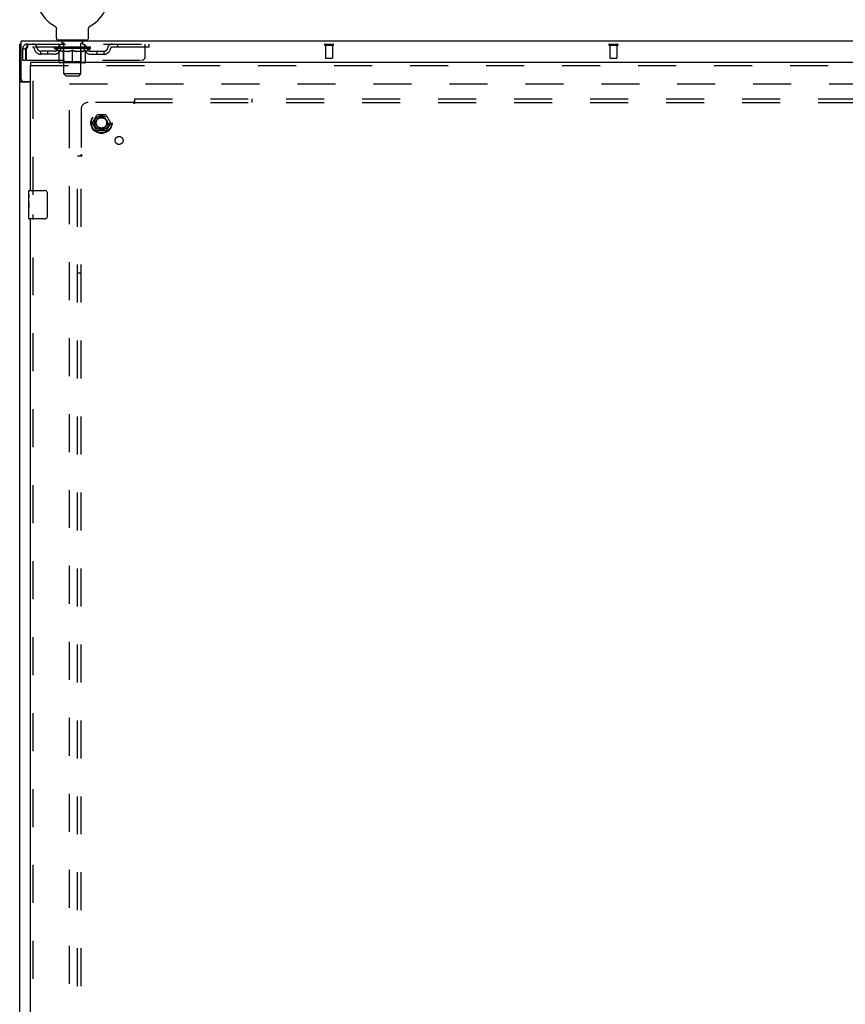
# Model space of a CAD drawing. Header units: inches. Extents: x 0 to 243, y 0 to 157.
# Tile 14 of 28: x 49 to 78, y 87 to 122. Entities that reach past the tile are written whole.
import ezdxf

# ---------------------------------------------------------------- set-up
doc = ezdxf.new("R2010")
doc.units = ezdxf.units.IN
doc.header["$LTSCALE"] = 13.357143
doc.header["$MEASUREMENT"] = 0
doc.linetypes.add('HIDDEN', pattern=[0.2, 0.1, -0.1])
doc.layers.get('0').update_dxf_attribs({"linetype": 'CONTINUOUS'})
for name, color, linetype in [('DEFAULT_2', 8, 'HIDDEN'), ('SLAVE_DOOR_ASSEMBLY', 7, 'CONTINUOUS'), ('SUBPANEL', 7, 'CONTINUOUS')]:
    doc.layers.add(name, color=color, linetype=linetype)

msp = doc.modelspace()

# ---------------------------------------------------------------- linework, layer by layer
at = {"color": 7, "linetype": 'Continuous'}
for p, q in [((49.843, 121.417), (49.843, 121.417)), ((49.843, 121.417), (49.848, 121.414)), ((49.845, 121.416), (49.846, 121.415)), ((49.848, 121.414), (49.852, 121.411)), ((49.852, 121.411), (49.856, 121.409)), ((49.856, 121.409), (49.86, 121.406)), ((49.86, 121.406), (49.864, 121.402)), ((49.864, 121.402), (49.868, 121.399)), ((49.868, 121.399), (49.872, 121.396)), ((49.872, 121.396), (49.875, 121.392)), ((49.875, 121.392), (49.879, 121.388)), ((49.879, 121.388), (49.882, 121.384)), ((49.882, 121.385), (49.885, 121.381)), ((49.885, 121.381), (49.889, 121.377)), ((49.888, 121.377), (49.891, 121.372)), ((49.891, 121.372), (49.894, 121.368)), ((49.894, 121.368), (49.897, 121.364)), ((49.897, 121.364), (49.899, 121.359)), ((49.899, 121.359), (49.902, 121.355)), ((49.902, 121.355), (49.904, 121.35)), ((49.904, 121.35), (49.906, 121.346)), ((49.906, 121.346), (49.908, 121.341)), ((49.908, 121.341), (49.909, 121.336)), ((49.909, 121.336), (49.911, 121.331)), ((49.911, 121.331), (49.912, 121.326)), ((49.912, 121.326), (49.913, 121.321)), ((49.913, 121.321), (49.914, 121.316)), ((49.914, 121.316), (49.915, 121.311)), ((49.915, 121.311), (49.915, 121.306)), ((49.916, 120.978), (49.916, 121.292)), ((51.041, 121.296), (51.042, 121.301)), ((51.041, 121.296), (51.042, 121.301)), ((51.041, 121.292), (51.041, 121.296)), ((51.041, 120.978), (51.041, 121.292)), ((51.042, 121.306), (51.043, 121.311)), ((51.042, 121.301), (51.042, 121.306)), ((51.043, 121.316), (51.044, 121.321)), ((51.043, 121.311), (51.043, 121.316)), ((51.044, 121.321), (51.045, 121.326)), ((51.045, 121.326), (51.047, 121.331)), ((51.047, 121.331), (51.048, 121.336)), ((51.048, 121.336), (51.05, 121.341)), ((51.05, 121.341), (51.052, 121.346)), ((51.052, 121.346), (51.054, 121.35)), ((51.054, 121.35), (51.056, 121.355)), ((51.056, 121.355), (51.058, 121.359)), ((51.058, 121.359), (51.061, 121.364)), ((51.061, 121.364), (51.063, 121.368)), ((51.063, 121.368), (51.066, 121.372)), ((51.066, 121.372), (51.069, 121.377)), ((51.069, 121.377), (51.072, 121.381)), ((51.072, 121.381), (51.075, 121.385)), ((51.075, 121.384), (51.079, 121.388)), ((51.078, 121.388), (51.082, 121.392)), ((51.082, 121.392), (51.086, 121.396)), ((51.086, 121.396), (51.089, 121.399)), ((51.089, 121.399), (51.093, 121.402)), ((51.093, 121.402), (51.097, 121.406)), ((51.097, 121.406), (51.101, 121.409)), ((51.101, 121.409), (51.105, 121.411)), ((51.105, 121.411), (51.11, 121.414)), ((51.105, 121.411), (51.107, 121.412)), ((51.11, 121.414), (51.114, 121.417)), ((51.111, 121.415), (51.113, 121.416)), ((48.677, 119.522), (48.677, 120.879)), ((108.573, 120.879), (48.677, 120.879)), ((49.979, 120.909), (49.979, 120.879)), ((50.979, 120.909), (49.979, 120.909)), ((50.979, 120.909), (50.979, 120.879)), ((48.677, 120.775), (48.625, 120.775)), ((48.729, 119.461), (48.625, 119.461)), ((48.729, 119.462), (48.729, 119.461)), ((48.737, 119.462), (49, 119.462))]:
    msp.add_line(p, q, dxfattribs=at)
at = {"color": 3, "linetype": 'Continuous'}
for p, q in [((48.625, 48.983), (48.625, 120.775)), ((49, 119.431), (48.665, 119.431))]:
    msp.add_line(p, q, dxfattribs=at)
at = {"color": 7, "linetype": 'Continuous'}
for points in [[(49.915, 121.306), (49.916, 121.301), (49.916, 121.296), (49.916, 121.292)], [(48.736, 119.45), (48.736, 119.45), (48.735, 119.451), (48.734, 119.452), (48.733, 119.453), (48.733, 119.453), (48.732, 119.454), (48.731, 119.455), (48.731, 119.455), (48.731, 119.456), (48.73, 119.456), (48.73, 119.457), (48.73, 119.457), (48.729, 119.458), (48.729, 119.458), (48.729, 119.459), (48.729, 119.459), (48.729, 119.46), (48.729, 119.46), (48.729, 119.461), (48.729, 119.461)], [(48.747, 119.431), (48.747, 119.431), (48.747, 119.432), (48.747, 119.432), (48.747, 119.433), (48.747, 119.433), (48.747, 119.434), (48.747, 119.434), (48.747, 119.435), (48.747, 119.435), (48.747, 119.436), (48.747, 119.436), (48.747, 119.436), (48.747, 119.437), (48.747, 119.437), (48.747, 119.438), (48.747, 119.438), (48.746, 119.439), (48.746, 119.44), (48.746, 119.44), (48.745, 119.441), (48.745, 119.441), (48.745, 119.442), (48.744, 119.442), (48.744, 119.443), (48.743, 119.444), (48.743, 119.444), (48.742, 119.445), (48.741, 119.445), (48.741, 119.446), (48.74, 119.447), (48.739, 119.448), (48.736, 119.45)]]:
    msp.add_lwpolyline(points, dxfattribs=at)
at = {"color": 3, "linetype": 'Continuous'}
for points in [[(48.645, 119.442), (48.644, 119.443), (48.642, 119.444), (48.641, 119.445), (48.639, 119.446), (48.638, 119.446), (48.637, 119.447), (48.635, 119.448), (48.634, 119.448), (48.633, 119.449), (48.632, 119.45), (48.632, 119.45), (48.631, 119.451), (48.63, 119.452), (48.629, 119.452), (48.629, 119.453), (48.628, 119.453), (48.628, 119.454), (48.627, 119.454), (48.627, 119.455), (48.627, 119.455), (48.626, 119.456), (48.626, 119.456), (48.626, 119.457), (48.626, 119.457), (48.625, 119.458), (48.625, 119.458), (48.625, 119.459), (48.625, 119.459), (48.625, 119.46), (48.625, 119.46), (48.625, 119.461), (48.625, 119.461)], [(48.665, 119.431), (48.665, 119.431), (48.664, 119.432), (48.664, 119.432), (48.663, 119.433), (48.662, 119.433), (48.661, 119.434), (48.661, 119.434), (48.66, 119.435), (48.659, 119.436), (48.657, 119.436), (48.656, 119.437), (48.655, 119.438), (48.653, 119.438), (48.652, 119.439), (48.65, 119.44), (48.645, 119.442)]]:
    msp.add_lwpolyline(points, dxfattribs=at)
at = {"color": 7, "linetype": 'Continuous'}
for centre, radius, start, end in [((50.479, 122.537), 1.288, 299.5053, 240.4947), ((49.985, 120.978), 0.069, 180, 265), ((50.972, 120.978), 0.069, 275, 360), ((48.737, 119.522), 0.06, 180, 270)]:
    msp.add_arc(centre, radius, start, end, dxfattribs=at)
at = {"layer": 'DEFAULT_2', "color": 8, "linetype": 'HIDDEN'}
for p, q in [((49.843, 121.417), (49.843, 121.417)), ((49.851, 121.412), (49.852, 121.411)), ((51.114, 121.417), (51.114, 121.417)), ((50.076, 120.909), (50.076, 120.879)), ((50.114, 120.819), (50.114, 120.899)), ((50.844, 120.819), (50.844, 120.899)), ((50.882, 120.909), (50.882, 120.879)), ((48.729, 120.608), (48.729, 120.212)), ((48.729, 120.608), (48.833, 120.608)), ((48.833, 120.608), (48.833, 120.212)), ((48.863, 120.212), (48.863, 120.608)), ((48.896, 120.775), (48.896, 120.671)), ((48.896, 120.775), (53.166, 120.775)), ((53.166, 120.671), (48.896, 120.671)), ((49.364, 120.42), (49.364, 120.524)), ((49.847, 120.524), (49.364, 120.524)), ((49.614, 120.42), (49.614, 120.524)), ((49.845, 120.624), (49.845, 120.671)), ((50.005, 120.512), (49.845, 120.624)), ((51.112, 120.624), (49.845, 120.624)), ((49.855, 120.664), (49.855, 120.671)), ((49.864, 120.661), (49.864, 120.664)), ((49.864, 120.661), (51.094, 120.661)), ((49.873, 120.661), (49.873, 120.664)), ((49.874, 120.661), (49.874, 120.664)), ((49.884, 120.664), (49.884, 120.671)), ((49.9, 120.661), (49.9, 120.664)), ((49.902, 120.661), (49.902, 120.664)), ((49.93, 120.664), (49.93, 120.671)), ((49.945, 120.661), (49.945, 120.664)), ((49.947, 120.661), (49.947, 120.664)), ((50.152, 120.664), (49.95, 120.664)), ((49.994, 120.664), (49.994, 120.671)), ((49.995, 120.661), (49.995, 120.664)), ((49.996, 120.661), (49.996, 120.664)), ((49.999, 120.661), (49.999, 120.664)), ((50.006, 120.661), (50.006, 120.664)), ((50.006, 120.661), (50.006, 120.664)), ((50.009, 120.661), (50.009, 120.664)), ((50.013, 120.661), (50.013, 120.665)), ((50.015, 120.149), (50.015, 120.556)), ((50.017, 120.661), (50.017, 120.664)), ((50.031, 120.661), (50.031, 120.664)), ((50.041, 120.671), (50.041, 120.775)), ((50.049, 120.661), (50.049, 120.664)), ((50.05, 120.661), (50.05, 120.666)), ((50.07, 120.661), (50.07, 120.664)), ((50.07, 120.661), (50.07, 120.664)), ((50.072, 120.664), (50.072, 120.671)), ((50.081, 120.661), (50.081, 120.664)), ((50.085, 120.661), (50.085, 120.664)), ((50.095, 120.661), (50.095, 120.664)), ((50.106, 120.661), (50.106, 120.668)), ((50.122, 120.661), (50.122, 120.664)), ((50.184, 120.809), (50.124, 120.809)), ((50.125, 120.661), (50.125, 120.664)), ((50.152, 120.661), (50.152, 120.664)), ((50.219, 120.664), (50.157, 120.664)), ((50.162, 120.664), (50.162, 120.671)), ((50.166, 120.152), (50.166, 120.621)), ((50.169, 120.661), (50.169, 120.664)), ((50.174, 120.661), (50.174, 120.664)), ((50.179, 119.728), (50.179, 120.799)), ((50.18, 120.661), (50.18, 120.669)), ((50.184, 120.661), (50.184, 120.664)), ((50.195, 120.661), (50.195, 120.664)), ((50.219, 120.661), (50.219, 120.664)), ((50.294, 120.664), (50.235, 120.664)), ((50.255, 120.661), (50.255, 120.664)), ((50.262, 120.664), (50.262, 120.671)), ((50.266, 120.661), (50.266, 120.664)), ((50.268, 120.661), (50.268, 120.67)), ((50.271, 120.661), (50.271, 120.664)), ((50.278, 120.661), (50.278, 120.664)), ((50.294, 120.661), (50.294, 120.664)), ((50.374, 120.664), (50.32, 120.664)), ((50.333, 120.661), (50.333, 120.664)), ((50.364, 120.664), (50.479, 120.671)), ((50.369, 120.664), (50.369, 120.671)), ((50.369, 120.67), (50.369, 120.671)), ((50.369, 120.664), (50.369, 120.67)), ((50.369, 120.661), (50.369, 120.664)), ((50.373, 120.661), (50.373, 120.664)), ((50.374, 120.661), (50.374, 120.664)), ((50.375, 120.661), (50.375, 120.664)), ((50.458, 120.664), (50.41, 120.664)), ((50.415, 120.661), (50.415, 120.664)), ((50.458, 120.661), (50.458, 120.664)), ((50.476, 120.664), (50.476, 120.664)), ((50.476, 120.661), (50.476, 120.664)), ((50.476, 120.661), (50.476, 120.664)), ((50.479, 120.664), (50.479, 120.671)), ((50.479, 120.112), (50.479, 120.556)), ((50.481, 120.661), (50.481, 120.664)), ((50.481, 120.661), (50.481, 120.664)), ((50.481, 120.664), (50.481, 120.664)), ((50.483, 120.664), (50.548, 120.664)), ((50.5, 120.661), (50.5, 120.664)), ((50.516, 120.664), (50.516, 120.668)), ((50.516, 120.668), (50.593, 120.664)), ((50.537, 120.664), (50.537, 120.667)), ((50.542, 120.661), (50.542, 120.664)), ((50.583, 120.661), (50.583, 120.664)), ((50.583, 120.661), (50.583, 120.664)), ((50.583, 120.664), (50.638, 120.664)), ((50.584, 120.661), (50.584, 120.664)), ((50.588, 120.67), (50.589, 120.671)), ((50.588, 120.664), (50.588, 120.67)), ((50.588, 120.661), (50.588, 120.664)), ((50.589, 120.664), (50.589, 120.671)), ((50.625, 120.661), (50.625, 120.664)), ((50.664, 120.661), (50.664, 120.664)), ((50.664, 120.664), (50.723, 120.664)), ((50.679, 120.661), (50.679, 120.664)), ((50.686, 120.661), (50.686, 120.664)), ((50.689, 120.661), (50.689, 120.67)), ((50.692, 120.661), (50.692, 120.664)), ((50.695, 120.664), (50.695, 120.671)), ((50.703, 120.661), (50.703, 120.664)), ((50.739, 120.661), (50.739, 120.664)), ((50.739, 120.664), (50.801, 120.664)), ((50.763, 120.661), (50.763, 120.664)), ((50.834, 120.809), (50.774, 120.809)), ((50.774, 120.661), (50.774, 120.664)), ((50.778, 120.661), (50.778, 120.669)), ((50.779, 119.728), (50.779, 120.799)), ((50.784, 120.661), (50.784, 120.664)), ((50.789, 120.661), (50.789, 120.664)), ((50.791, 120.152), (50.791, 120.621)), ((50.795, 120.664), (50.795, 120.671)), ((50.806, 120.661), (50.806, 120.664)), ((50.806, 120.664), (51.007, 120.664)), ((50.833, 120.661), (50.833, 120.664)), ((50.836, 120.661), (50.836, 120.664)), ((50.851, 120.661), (50.851, 120.668)), ((50.863, 120.661), (50.863, 120.664)), ((50.872, 120.661), (50.872, 120.664)), ((50.876, 120.661), (50.876, 120.664)), ((50.886, 120.664), (50.886, 120.671)), ((50.887, 120.661), (50.887, 120.664)), ((50.887, 120.661), (50.887, 120.664)), ((50.908, 120.661), (50.908, 120.666)), ((50.908, 120.661), (50.908, 120.664)), ((50.916, 120.671), (50.916, 120.775)), ((50.926, 120.661), (50.926, 120.664)), ((50.94, 120.661), (50.94, 120.664)), ((50.942, 120.149), (50.942, 120.556)), ((50.945, 120.661), (50.945, 120.665)), ((50.948, 120.661), (50.948, 120.664)), ((50.951, 120.661), (50.951, 120.664)), ((50.952, 120.661), (50.952, 120.664)), ((50.953, 120.512), (51.112, 120.624)), ((50.959, 120.661), (50.959, 120.664)), ((50.962, 120.661), (50.962, 120.664)), ((50.962, 120.661), (50.962, 120.664)), ((50.964, 120.664), (50.964, 120.671)), ((51.01, 120.661), (51.01, 120.664)), ((51.013, 120.661), (51.013, 120.664)), ((51.027, 120.664), (51.027, 120.671)), ((51.056, 120.661), (51.056, 120.664)), ((51.058, 120.661), (51.058, 120.664)), ((51.074, 120.664), (51.074, 120.671)), ((51.084, 120.661), (51.084, 120.664)), ((51.085, 120.661), (51.085, 120.664)), ((51.094, 120.661), (51.094, 120.664)), ((51.102, 120.664), (51.102, 120.671)), ((51.11, 120.524), (51.593, 120.524)), ((51.112, 120.624), (51.112, 120.671)), ((51.343, 120.42), (51.343, 120.524)), ((51.593, 120.42), (51.593, 120.524)), ((52.066, 120.775), (52.066, 120.671)), ((53.041, 120.337), (53.041, 120.775)), ((53.166, 120.775), (53.166, 120.671)), ((59.358, 120.775), (59.642, 120.775)), ((59.358, 120.732), (59.642, 120.732)), ((59.376, 120.732), (59.376, 120.285)), ((59.624, 120.732), (59.624, 120.285)), ((69.358, 120.775), (69.642, 120.775)), ((69.358, 120.732), (69.642, 120.732)), ((69.376, 120.732), (69.376, 120.285)), ((69.624, 120.732), (69.624, 120.285)), ((48.729, 120.212), (48.833, 120.212)), ((48.863, 120.212), (52.916, 120.212)), ((49.847, 120.42), (49.364, 120.42)), ((50.005, 120.512), (50.015, 120.512)), ((50.337, 120.512), (50.158, 120.512)), ((50.8, 120.512), (50.62, 120.512)), ((50.942, 120.512), (50.953, 120.512)), ((51.11, 120.42), (51.593, 120.42)), ((59.386, 120.275), (59.614, 120.275)), ((69.386, 120.275), (69.614, 120.275)), ((50.905, 120.112), (50.052, 120.112)), ((50.166, 120.152), (50.126, 120.112)), ((50.791, 120.152), (50.166, 120.152)), ((50.791, 120.152), (50.831, 120.112)), ((50.248, 119.659), (50.179, 119.728)), ((50.779, 119.728), (50.179, 119.728)), ((50.248, 119.659), (50.71, 119.659)), ((50.71, 119.659), (50.779, 119.728)), ((50.375, 50.327), (50.375, 119.431)), ((50.375, 119.379), (106.875, 119.379)), ((51.182, 118.009), (51.337, 118.276)), ((51.654, 118.281), (51.345, 118.281)), ((51.663, 118.276), (51.817, 118.009)), ((51.337, 117.731), (51.182, 117.999)), ((51.817, 117.999), (51.663, 117.731)), ((51.654, 117.726), (51.345, 117.726))]:
    msp.add_line(p, q, dxfattribs=at)
for points in [[(48.896, 120.775), (48.893, 120.774), (48.891, 120.77), (48.889, 120.765), (48.886, 120.758), (48.884, 120.749), (48.882, 120.738), (48.879, 120.726), (48.877, 120.712), (48.874, 120.696), (48.872, 120.68), (48.87, 120.663), (48.867, 120.645), (48.865, 120.626), (48.863, 120.608)], [(48.896, 120.671), (48.893, 120.67), (48.891, 120.669), (48.889, 120.667), (48.886, 120.664), (48.884, 120.661), (48.882, 120.657), (48.879, 120.652), (48.877, 120.647), (48.874, 120.641), (48.872, 120.635), (48.87, 120.628), (48.867, 120.622), (48.865, 120.615), (48.863, 120.608)], [(50.015, 120.556), (50.041, 120.546), (50.066, 120.537), (50.091, 120.529), (50.116, 120.522), (50.141, 120.517), (50.165, 120.512)], [(50.158, 120.512), (50.134, 120.517), (50.111, 120.523), (50.087, 120.529), (50.063, 120.537), (50.039, 120.545), (50.015, 120.555)], [(50.328, 120.512), (50.353, 120.517), (50.377, 120.523), (50.402, 120.529), (50.428, 120.537), (50.453, 120.546), (50.479, 120.556)], [(50.479, 120.554), (50.454, 120.545), (50.43, 120.536), (50.407, 120.529), (50.384, 120.522), (50.36, 120.517), (50.337, 120.512)], [(50.479, 120.556), (50.505, 120.546), (50.53, 120.537), (50.555, 120.529), (50.58, 120.522), (50.605, 120.517), (50.63, 120.512)], [(50.62, 120.512), (50.597, 120.517), (50.573, 120.523), (50.55, 120.529), (50.527, 120.537), (50.503, 120.545), (50.479, 120.554)], [(50.792, 120.512), (50.817, 120.517), (50.842, 120.522), (50.866, 120.529), (50.891, 120.537), (50.917, 120.546), (50.942, 120.556)], [(50.942, 120.555), (50.918, 120.545), (50.894, 120.537), (50.87, 120.529), (50.846, 120.523), (50.823, 120.517), (50.8, 120.512)]]:
    msp.add_lwpolyline(points, dxfattribs=at)
for radius in [0.372, 0.356, 0.204, 0.183]:
    msp.add_circle((51.5, 118.004), radius, dxfattribs=at)
for centre, radius, start, end in [((49.985, 120.978), 0.069, 265, 270), ((50.104, 120.899), 0.01, 0, 90), ((50.854, 120.899), 0.01, 90, 180), ((50.972, 120.978), 0.069, 270, 275), ((48.896, 120.608), 0.167, 90, 180), ((48.896, 120.608), 0.063, 90, 180), ((49.075, 120.608), 0.167, 8.0716, 90), ((49.075, 120.608), 0.0625, 7.9863, 90), ((49.364, 120.649), 0.229, 187.9863, 270), ((49.364, 120.649), 0.125, 188.0716, 270), ((49.847, 120.649), 0.125, 270, 351.9284), ((49.847, 120.649), 0.229, 270, 352.0137), ((50.136, 120.608), 0.167, 90, 171.9284), ((50.136, 120.608), 0.0625, 90, 172.0137), ((50.124, 120.819), 0.01, 180, 270), ((50.126, 120.621), 0.0398, 0, 90), ((50.169, 120.799), 0.01, 0, 90), ((50.789, 120.799), 0.01, 90, 180), ((50.831, 120.621), 0.0398, 90, 180), ((50.821, 120.608), 0.167, 8.0716, 90), ((50.822, 120.608), 0.0625, 7.9863, 90), ((50.834, 120.819), 0.01, 270, 360), ((51.11, 120.649), 0.229, 187.9863, 270), ((51.11, 120.649), 0.125, 188.0716, 270), ((51.593, 120.649), 0.125, 270, 351.9284), ((51.593, 120.649), 0.229, 270, 352.0137), ((51.882, 120.608), 0.167, 90, 171.9284), ((51.882, 120.608), 0.0625, 90, 172.0137), ((59.358, 120.753), 0.0215, 90, 270), ((59.642, 120.753), 0.0215, 270, 90), ((69.358, 120.753), 0.0215, 90, 270), ((69.642, 120.753), 0.0215, 270, 90), ((52.916, 120.337), 0.125, 270, 360), ((59.386, 120.285), 0.01, 180, 270), ((59.614, 120.285), 0.01, 270, 360), ((69.386, 120.285), 0.01, 180, 270), ((69.614, 120.285), 0.01, 270, 360), ((50.052, 120.149), 0.0371, 180, 270), ((50.905, 120.149), 0.0371, 270, 360), ((51.345, 118.271), 0.01, 90.0113, 149.988), ((51.654, 118.271), 0.01, 30.0108, 89.9876), ((51.191, 118.004), 0.01, 150.0117, 209.9873), ((51.809, 118.004), 0.01, 330.0117, 29.9873), ((51.345, 117.736), 0.01, 210.0108, 269.9876), ((51.654, 117.736), 0.01, 270.0113, 329.988)]:
    msp.add_arc(centre, radius, start, end, dxfattribs=at)
for centre, major_axis, ratio, start_param, end_param in [((50.479, 120.671), (0.633, 0.007), 0.05963, 2.96643, 3.140963), ((49.826, 120.659), (0.198, 0), 0.060556, 0.430652, 1.470503), ((50.479, 120.671), (0.633, 0), 0.060556, -3.141593, -2.96706), ((49.826, 120.652), (0.198, 0.002), 0.05963, 1.376596, 1.469874), ((50.479, 120.671), (0.633, 0.013), 0.05688, 2.791345, 2.965878), ((49.801, 120.659), (0.198, 0.002), 0.05963, 0.25549, 1.295341), ((49.87, 120.659), (0.198, -0.002), 0.05963, 0.605815, 1.645666), ((50.479, 120.671), (0.633, -0.007), 0.05963, -2.96643, -2.791898), ((49.87, 120.652), (0.198, 0), 0.060556, 1.551758, 1.645036), ((49.801, 120.652), (0.198, 0.004), 0.05688, 1.20151, 1.294789), ((49.871, 120.654), (0.164, 0.002), 0.05963, 1.065228, 1.614276), ((49.851, 120.654), (0.164, 0.003), 0.05688, 0.890143, 1.43919), ((49.909, 120.654), (0.164, 0), 0.060556, 1.240391, 1.789438), ((50.479, 120.671), (0.633, 0.019), 0.052395, 2.616403, 2.790936), ((49.798, 120.659), (0.198, 0.004), 0.05688, 0.080405, 1.120256), ((49.932, 120.659), (0.198, -0.004), 0.05688, 0.7809, 1.820751), ((50.479, 120.671), (0.633, -0.013), 0.05688, -2.791345, -2.616812), ((49.932, 120.652), (0.198, -0.002), 0.05963, 1.72692, 1.820198), ((49.798, 120.652), (0.198, 0.006), 0.052395, 1.026568, 1.119847), ((49.851, 120.654), (0.164, 0.005), 0.052395, 0.715201, 1.264248), ((49.965, 120.654), (0.164, -0.002), 0.05963, 1.415553, 1.9646), ((50.479, 120.671), (0.633, 0.025), 0.046319, 2.441654, 2.616187), ((50.012, 120.659), (0.198, -0.006), 0.052395, 0.955842, 1.995693), ((49.815, 120.659), (0.198, 0.006), 0.052395, -0.094537, 0.945314), ((50.479, 120.671), (0.633, -0.019), 0.052395, -2.616403, -2.44187), ((50.012, 120.652), (0.198, -0.004), 0.05688, 1.902006, 1.995284), ((49.815, 120.652), (0.198, 0.008), 0.046319, 0.851819, 0.945098), ((49.869, 120.654), (0.164, 0.006), 0.046319, 0.540452, 1.089499), ((50.036, 120.654), (0.164, -0.003), 0.05688, 1.590638, 2.139686), ((50.479, 120.671), (0.633, 0.029), 0.038841, 2.267123, 2.441656), ((50.105, 120.659), (0.198, -0.008), 0.046319, 1.130591, 2.170442), ((50.479, 120.671), (0.633, -0.025), 0.046319, -2.441654, -2.267121), ((49.852, 120.659), (0.198, 0.008), 0.046319, -0.269286, 0.770565), ((50.105, 120.652), (0.198, -0.006), 0.052395, 2.076947, 2.170226), ((49.852, 120.652), (0.198, 0.009), 0.038841, 0.677289, 0.770567), ((49.906, 120.654), (0.164, 0.008), 0.038841, 0.365921, 0.914969), ((50.12, 120.654), (0.164, -0.005), 0.052395, 1.76558, 2.314627), ((50.479, 120.671), (0.633, 0.033), 0.030195, 2.09281, 2.267343), ((50.21, 120.659), (0.198, -0.009), 0.038841, 1.305122, 2.344973), ((50.479, 120.671), (0.633, -0.029), 0.038841, -2.267123, -2.092591), ((49.908, 120.659), (0.198, 0.009), 0.038841, -0.443817, 0.596034), ((50.21, 120.652), (0.198, -0.008), 0.046319, 2.251696, 2.344975), ((49.908, 120.652), (0.198, 0.01), 0.030195, 0.502975, 0.596254), ((49.96, 120.654), (0.164, 0.009), 0.030195, 0.191608, 0.740655), ((50.216, 120.654), (0.164, -0.006), 0.046319, 1.940329, 2.489376), ((49.981, 120.659), (0.198, 0.01), 0.030195, -0.61813, 0.421721), ((50.479, 120.671), (0.633, 0.036), 0.020645, 1.918687, 2.09322), ((50.323, 120.659), (0.198, -0.01), 0.030195, 1.479435, 2.519286), ((50.479, 120.671), (0.633, -0.033), 0.030195, -2.09281, -1.918277), ((50.323, 120.652), (0.198, -0.009), 0.038841, 2.426227, 2.519505), ((49.981, 120.652), (0.198, 0.011), 0.020645, 0.328852, 0.422131), ((50.03, 120.654), (0.164, 0.009), 0.020645, 0.017485, 0.566532), ((50.319, 120.654), (0.164, -0.008), 0.038841, 2.11486, 2.663907), ((50.07, 120.659), (0.198, 0.011), 0.020645, -0.792253, 0.247598), ((50.479, 120.671), (0.633, 0.038), 0.010478, 1.744704, 1.919237), ((50.441, 120.659), (0.198, -0.011), 0.020645, 1.653558, 2.693409), ((50.479, 120.671), (0.633, -0.036), 0.020645, -1.918687, -1.744154), ((50.441, 120.652), (0.198, -0.01), 0.030195, 2.60054, 2.693819), ((50.07, 120.652), (0.198, 0.012), 0.010478, 0.154869, 0.248148), ((50.114, 120.654), (0.164, 0.01), 0.010478, 6.126688, 6.675735), ((50.428, 120.654), (0.164, -0.009), 0.030195, 2.289173, 2.83822), ((50.171, 120.659), (0.198, 0.012), 0.010478, -0.966236, -0.000846), ((50.559, 120.659), (0.198, -0.012), 0.010478, 1.827541, 2.867392), ((50.479, 120.671), (0.633, -0.038), 0.010478, 4.538481, 4.720178), ((50.559, 120.652), (0.198, -0.011), 0.020645, 2.774664, 2.867942), ((50.537, 120.654), (0.164, -0.009), 0.020645, 2.463296, 3.012344), ((50.398, 120.659), (0.198, 0.012), 0.010478, 0.274201, 1.314052), ((50.312, 120.654), (0.164, 0.01), 0.010478, -0.000483, 0.504314), ((50.282, 120.652), (0.198, 0.012), 0.010478, 0.099668, 0.192946), ((50.479, 120.671), (0.633, 0.038), 0.010478, -1.571421, -1.396888), ((50.676, 120.652), (0.198, -0.012), 0.010478, 2.74231, 2.948646), ((50.646, 120.654), (0.164, -0.01), 0.010478, 2.637279, 3.14189), ((50.517, 120.659), (0.198, 0.011), 0.020645, 0.448184, 1.488034), ((50.42, 120.654), (0.164, 0.009), 0.020645, 0.129249, 0.678296), ((50.398, 120.652), (0.198, 0.011), 0.020645, 0.273651, 0.366929), ((50.786, 120.659), (0.198, -0.012), 0.010478, -3.140747, -2.175357), ((50.479, 120.671), (0.633, 0.036), 0.020645, -1.397439, -1.222906), ((50.479, 120.671), (0.633, -0.038), 0.010478, 1.222355, 1.396888), ((50.635, 120.659), (0.198, 0.01), 0.030195, 0.622307, 1.662158), ((50.53, 120.654), (0.164, 0.009), 0.030195, 0.303372, 0.852419), ((50.843, 120.654), (0.164, -0.01), 0.010478, 2.749043, 3.29809), ((50.887, 120.659), (0.198, -0.011), 0.020645, 2.893995, 3.933846), ((50.517, 120.652), (0.198, 0.01), 0.030195, 0.447774, 0.541052), ((50.887, 120.652), (0.198, -0.012), 0.010478, 2.893445, 2.986723), ((50.479, 120.671), (0.633, 0.033), 0.030195, -1.223315, -1.048783), ((50.479, 120.671), (0.633, -0.036), 0.020645, 1.048373, 1.222906), ((50.747, 120.659), (0.198, 0.009), 0.038841, 0.79662, 1.836471), ((50.638, 120.654), (0.164, 0.008), 0.038841, 0.477686, 1.026733), ((50.927, 120.654), (0.164, -0.009), 0.020645, 2.57506, 3.124108), ((50.976, 120.659), (0.198, -0.01), 0.030195, 2.719872, 3.759723), ((50.852, 120.659), (0.198, 0.008), 0.046319, 0.971151, 2.011002), ((50.635, 120.652), (0.198, 0.009), 0.038841, 0.622087, 0.715366), ((50.976, 120.652), (0.198, -0.011), 0.020645, 2.719462, 2.812741), ((50.479, 120.671), (0.633, 0.029), 0.038841, -1.049002, -0.874469), ((50.479, 120.671), (0.633, -0.033), 0.030195, 0.87425, 1.048783), ((50.742, 120.654), (0.164, 0.006), 0.046319, 0.652216, 1.201263), ((50.946, 120.659), (0.198, 0.006), 0.052395, 1.1459, 2.185751), ((50.997, 120.654), (0.164, -0.009), 0.030195, 2.400937, 2.949985), ((51.05, 120.659), (0.198, -0.009), 0.038841, 2.545558, 3.585409), ((50.837, 120.654), (0.164, 0.005), 0.052395, 0.826965, 1.376012), ((50.747, 120.652), (0.198, 0.008), 0.046319, 0.796618, 0.889896), ((51.05, 120.652), (0.198, -0.01), 0.030195, 2.545339, 2.638617), ((51.025, 120.659), (0.198, 0.004), 0.05688, 1.320842, 2.360692), ((50.479, 120.671), (0.633, 0.025), 0.046319, -0.874471, -0.699939), ((50.479, 120.671), (0.633, -0.029), 0.038841, 0.699936, 0.874469), ((51.106, 120.659), (0.198, -0.008), 0.046319, 2.371028, 3.410879), ((51.051, 120.654), (0.164, -0.008), 0.038841, 2.226624, 2.775671), ((51.088, 120.659), (0.198, 0.002), 0.05963, 1.495927, 2.535778), ((50.922, 120.654), (0.164, 0.003), 0.05688, 1.001907, 1.550954), ((51.143, 120.659), (0.198, -0.006), 0.052395, 2.196279, 3.23613), ((50.852, 120.652), (0.198, 0.006), 0.052395, 0.971367, 1.064645), ((51.088, 120.654), (0.164, -0.006), 0.046319, 2.052093, 2.601141), ((51.132, 120.659), (0.198, 0), 0.060556, 1.671089, 2.71094), ((51.106, 120.652), (0.198, -0.009), 0.038841, 2.371026, 2.464304), ((51.16, 120.659), (0.198, -0.004), 0.05688, 2.021337, 3.061188), ((50.479, 120.671), (0.633, 0.019), 0.052395, -0.699723, -0.52519), ((50.479, 120.671), (0.633, -0.025), 0.046319, 0.525406, 0.699939), ((51.156, 120.659), (0.198, -0.002), 0.05963, 1.846251, 2.886102), ((50.993, 120.654), (0.164, 0.002), 0.05963, 1.176993, 1.72604), ((51.107, 120.654), (0.164, -0.005), 0.052395, 1.877344, 2.426392), ((51.048, 120.654), (0.164, 0), 0.060556, 1.352155, 1.901202), ((51.106, 120.654), (0.164, -0.003), 0.05688, 1.702402, 2.25145), ((51.086, 120.654), (0.164, -0.002), 0.05963, 1.527317, 2.076364), ((50.946, 120.652), (0.198, 0.004), 0.05688, 1.146309, 1.239587), ((51.143, 120.652), (0.198, -0.008), 0.046319, 2.196495, 2.289773), ((50.479, 120.671), (0.633, 0.013), 0.05688, -0.524781, -0.350248), ((50.479, 120.671), (0.633, -0.019), 0.052395, 0.350657, 0.52519), ((51.025, 120.652), (0.198, 0.002), 0.05963, 1.321394, 1.414673), ((51.16, 120.652), (0.198, -0.006), 0.052395, 2.021746, 2.115024), ((50.479, 120.671), (0.633, 0.007), 0.05963, -0.349695, -0.175162), ((50.479, 120.671), (0.633, -0.013), 0.05688, 0.175715, 0.350248), ((51.088, 120.652), (0.198, 0), 0.060556, 1.496556, 1.589835), ((51.156, 120.652), (0.198, -0.004), 0.05688, 1.846804, 1.940083), ((51.132, 120.652), (0.198, -0.002), 0.05963, 1.671719, 1.764997), ((50.479, 120.671), (0.633, 0), 0.060556, -0.174533, 0), ((50.479, 120.671), (0.633, -0.007), 0.05963, 0.000629, 0.175162)]:
    msp.add_ellipse(centre, major_axis=major_axis, ratio=ratio, start_param=start_param, end_param=end_param, dxfattribs=at)
at = {"layer": 'SLAVE_DOOR_ASSEMBLY', "color": 7, "linetype": 'Continuous'}
for p, q in [((49, 120.129), (49, 120.025)), ((48.94, 115.468), (48.94, 115.614)), ((48.94, 115.21), (48.94, 115.467)), ((48.945, 115.412), (48.94, 115.412)), ((48.947, 115.244), (48.947, 115.38)), ((48.955, 115.629), (49.495, 115.629)), ((49.595, 115.529), (49.595, 114.729)), ((48.94, 115.244), (48.947, 115.244)), ((48.94, 114.644), (48.94, 115.207)), ((48.941, 115.181), (48.94, 115.181)), ((48.94, 115.049), (48.946, 115.049)), ((48.94, 115.013), (48.947, 115.013)), ((48.947, 114.783), (48.947, 115.013)), ((48.94, 114.95), (48.947, 114.95)), ((48.94, 114.783), (48.947, 114.783)), ((49.495, 114.629), (48.955, 114.629))]:
    msp.add_line(p, q, dxfattribs=at)
at = {"layer": 'SLAVE_DOOR_ASSEMBLY', "color": 3, "linetype": 'Continuous'}
for p, q in [((78.531, 120.129), (49, 120.129)), ((49, 115.629), (49, 120.025)), ((49, 85.379), (49, 114.629))]:
    msp.add_line(p, q, dxfattribs=at)
at = {"layer": 'SLAVE_DOOR_ASSEMBLY', "color": 8, "linetype": 'HIDDEN'}
for p, q in [((49, 120.025), (78.531, 120.025)), ((49.104, 115.474), (49.104, 120.025)), ((49.104, 85.224), (49.104, 114.784))]:
    msp.add_line(p, q, dxfattribs=at)
at = {"layer": 'SLAVE_DOOR_ASSEMBLY', "color": 7, "linetype": 'Continuous'}
for points in [[(48.94, 115.468), (48.94, 115.464), (48.94, 115.46), (48.941, 115.454), (48.942, 115.441)], [(48.942, 115.441), (48.943, 115.433), (48.944, 115.425), (48.945, 115.417)], [(48.945, 115.417), (48.946, 115.408), (48.946, 115.399), (48.947, 115.389), (48.947, 115.38)], [(49.588, 115.565), (49.59, 115.559), (49.592, 115.553), (49.593, 115.547), (49.594, 115.541), (49.594, 115.535), (49.595, 115.529)], [(48.94, 115.21), (48.94, 115.202), (48.94, 115.193), (48.941, 115.183)], [(48.941, 115.183), (48.944, 115.149), (48.945, 115.137), (48.946, 115.125), (48.946, 115.112), (48.947, 115.099), (48.947, 115.087), (48.947, 115.074), (48.946, 115.061), (48.946, 115.048), (48.945, 115.036), (48.944, 115.024)], [(49.595, 114.729), (49.594, 114.722), (49.594, 114.716), (49.593, 114.71), (49.592, 114.704), (49.59, 114.698), (49.588, 114.692)]]:
    msp.add_lwpolyline(points, dxfattribs=at)
for centre, radius, start, end in [((48.955, 115.614), 0.015, 90, 180), ((49.495, 115.529), 0.1, 21.1999, 90), ((48.955, 114.644), 0.015, 180, 270), ((49.495, 114.729), 0.1, 270, 338.7946)]:
    msp.add_arc(centre, radius, start, end, dxfattribs=at)
msp.add_ellipse((49.203, 115.045), major_axis=(0.263, 0), ratio=0.432808, start_param=-3.141593, end_param=-2.961605, dxfattribs=at)
at = {"layer": 'SUBPANEL', "color": 8, "linetype": 'HIDDEN'}
for p, q in [((52.656, 118.847), (52.656, 118.761)), ((52.656, 118.847), (104.593, 118.847)), ((56.781, 118.847), (56.781, 118.722)), ((50.781, 118.472), (50.781, 116.883)), ((52.621, 118.722), (51.031, 118.722)), ((52.639, 118.741), (52.632, 118.735)), ((52.656, 118.761), (52.656, 118.681)), ((52.656, 118.722), (104.593, 118.722)), ((50.656, 52.91), (50.656, 116.847)), ((50.656, 116.847), (50.742, 116.847)), ((50.742, 116.847), (50.822, 116.847)), ((50.781, 52.91), (50.781, 116.847)), ((50.781, 112.722), (50.656, 112.722))]:
    msp.add_line(p, q, dxfattribs=at)
for points in [[(52.632, 118.735), (52.631, 118.733), (52.629, 118.731), (52.627, 118.729), (52.625, 118.727), (52.624, 118.725), (52.622, 118.724), (52.621, 118.722)], [(52.634, 118.703), (52.631, 118.708), (52.629, 118.71), (52.628, 118.712), (52.626, 118.715), (52.625, 118.717), (52.623, 118.719), (52.622, 118.721), (52.621, 118.722)], [(52.656, 118.681), (52.654, 118.682), (52.652, 118.683), (52.651, 118.684), (52.649, 118.685), (52.648, 118.686), (52.646, 118.687), (52.645, 118.688), (52.643, 118.69), (52.642, 118.691), (52.64, 118.693), (52.639, 118.695), (52.638, 118.697), (52.636, 118.699), (52.635, 118.701), (52.634, 118.703)], [(52.656, 118.761), (52.654, 118.759), (52.653, 118.757), (52.651, 118.755), (52.65, 118.753), (52.648, 118.751), (52.646, 118.749), (52.645, 118.747), (52.643, 118.746), (52.642, 118.744), (52.64, 118.743), (52.639, 118.741)], [(50.742, 116.847), (50.745, 116.849), (50.747, 116.851), (50.749, 116.852), (50.751, 116.854), (50.753, 116.855), (50.754, 116.857), (50.756, 116.858), (50.758, 116.86), (50.759, 116.861), (50.761, 116.863), (50.762, 116.864)], [(50.762, 116.864), (50.769, 116.871), (50.771, 116.873), (50.772, 116.875), (50.774, 116.876), (50.776, 116.878), (50.778, 116.88), (50.779, 116.881), (50.781, 116.883)], [(50.796, 116.873), (50.793, 116.874), (50.791, 116.875), (50.789, 116.877), (50.787, 116.878), (50.785, 116.88), (50.783, 116.881), (50.781, 116.883)], [(50.822, 116.847), (50.821, 116.849), (50.82, 116.851), (50.82, 116.853), (50.819, 116.854), (50.818, 116.856), (50.816, 116.857), (50.815, 116.859), (50.813, 116.86), (50.812, 116.862), (50.81, 116.863), (50.808, 116.864), (50.807, 116.866), (50.805, 116.867), (50.802, 116.868), (50.8, 116.87), (50.796, 116.873)]]:
    msp.add_lwpolyline(points, dxfattribs=at)
for centre, radius in [((51.5, 118.004), 0.25), ((52.118, 117.385), 0.141)]:
    msp.add_circle(centre, radius, dxfattribs=at)
msp.add_arc((51.031, 118.472), 0.25, 90, 180, dxfattribs=at)

doc.saveas('drawing.dxf')
